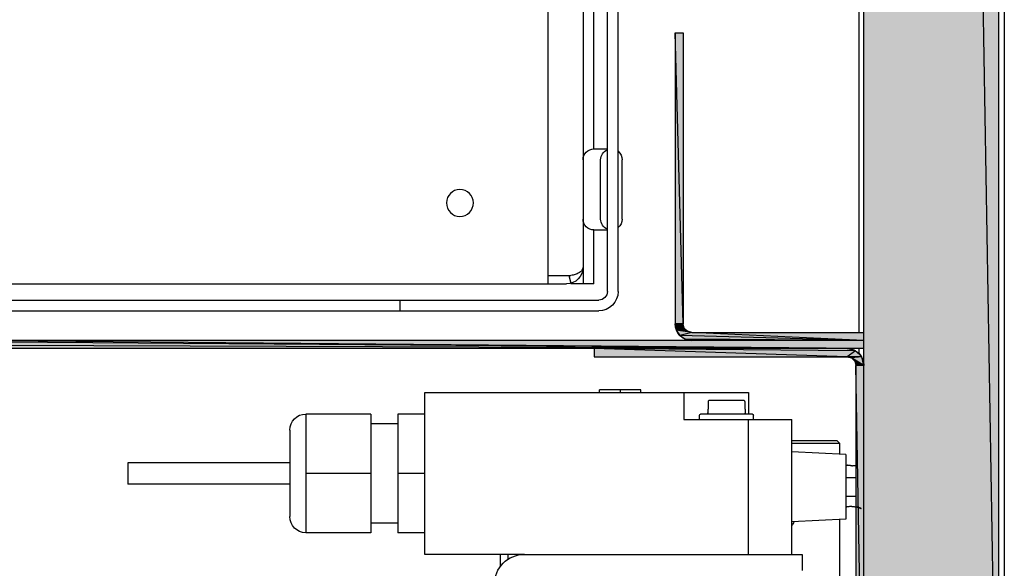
# Model space of a CAD drawing. Header units: millimetres. Extents: x 0 to 111311, y -48878 to -25280.
# Tile 204 of 244: x 106331 to 106350, y -28205 to -28195. Entities that reach past the tile are written whole.
import ezdxf

# ---------------------------------------------------------------- set-up
doc = ezdxf.new("R2010")
doc.units = ezdxf.units.MM

# ---------------------------------------------------------------- blocks, each defined once
blk = doc.blocks.new('A$C240905DC')
at = {"color": 7, "linetype": 'Continuous'}
for p, q in [((3.026543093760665, 972.5281874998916), (3.026543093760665, 2447.528187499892)), ((3.026543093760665, 972.5281873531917), (28.02654309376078, 2447.528187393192)), ((28.02654309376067, 972.5281874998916), (28.02654309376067, 2447.528187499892)), ((2.026543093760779, 2424.377102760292), (2.026543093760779, 999.0281874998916)), ((80.05656897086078, 2331.028187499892), (80.05656897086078, 1091.028187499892)), ((86.57082675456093, 2331.028187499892), (86.57082675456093, 1091.028187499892)), ((28.99999484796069, 1664.024735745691), (28.99999484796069, 1082.028187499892)), ((78.05656897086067, 1116.026461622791), (78.05656897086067, 1171.026461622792)), ((73.55654660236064, 1089.626461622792), (73.55654660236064, 1142.426461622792)), ((75.55654660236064, 1089.626461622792), (75.55654660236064, 1142.426461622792)), ((61.52654309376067, 1083.628187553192), (63.02654309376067, 1137.529913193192)), ((61.52654309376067, 1137.529913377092), (61.52654309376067, 1083.628187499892)), ((63.02654309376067, 1137.529913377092), (61.52654309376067, 1137.529913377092)), ((63.02654309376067, 1137.529913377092), (63.02654309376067, 1083.628187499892)), ((78.05656897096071, 1116.026461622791), (75.55654660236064, 1116.026461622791)), ((72.80656897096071, 1103.026461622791), (72.80656897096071, 1114.026461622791)), ((76.80656897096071, 1103.026461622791), (76.80656897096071, 1114.026461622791)), ((78.05656897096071, 1101.026461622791), (75.55654660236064, 1101.026461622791)), ((78.05656897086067, 1091.028187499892), (78.05656897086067, 1101.026461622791)), ((82.71644089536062, 1092.588187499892), (82.30380968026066, 1091.146058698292)), ((86.57082675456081, 1092.588187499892), (82.30380968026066, 1092.588187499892)), ((78.05656897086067, 1091.028187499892), (82.30381631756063, 1091.028187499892)), ((86.57082675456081, 1091.026461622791), (83.15656897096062, 1091.026461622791)), ((209.9713754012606, 1091.028187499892), (86.57082675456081, 1091.028187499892)), ((199.9565466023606, 1088.026461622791), (77.15654660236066, 1088.026461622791)), ((113.9698207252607, 1086.026461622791), (113.9698207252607, 1088.026461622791)), ((199.9565466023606, 1086.026461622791), (77.15654660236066, 1086.026461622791)), ((61.31218373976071, 1082.828187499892), (63.02654309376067, 1083.628187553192)), ((63.02654309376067, 1083.628187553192), (62.79056964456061, 1082.441868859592)), ((59.92654309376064, 1082.028187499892), (28.02654309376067, 1082.028187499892)), ((59.92654309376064, 1082.028187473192), (62.79056964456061, 1082.441868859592)), ((59.92654309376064, 1082.028187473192), (60.72654309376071, 1082.242546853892)), ((60.72654309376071, 1082.242546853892), (62.79056964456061, 1082.441868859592)), ((62.79056964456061, 1082.441868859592), (62.11857411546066, 1081.436156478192)), ((28.02654309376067, 1080.528187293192), (61.11286173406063, 1080.764160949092)), ((28.02654309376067, 1080.528187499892), (194.9299948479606, 1080.528187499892)), ((61.11286173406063, 1080.764160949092), (59.92654309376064, 1080.528187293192)), ((28.02654309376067, 1079.028187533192), (197.1220258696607, 1079.620218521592)), ((28.02654309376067, 1079.028187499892), (194.9299948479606, 1079.028187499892)), ((28.99999484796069, 1079.028187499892), (28.99999484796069, 1078.162393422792)), ((29.57654309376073, 1078.612866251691), (31.12654309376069, 1079.028187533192)), ((29.57654309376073, 1078.612866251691), (78.02826897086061, 1079.028187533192)), ((31.12654309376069, 1077.528187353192), (78.02826897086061, 1079.028187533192)), ((78.02826897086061, 1079.028187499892), (78.02826897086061, 1077.528187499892)), ((28.02654309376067, 1075.928187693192), (29.74090244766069, 1076.728187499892)), ((28.44186434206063, 1077.478187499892), (31.12654309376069, 1077.528187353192)), ((29.74090244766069, 1076.728187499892), (29.52654309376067, 1075.928187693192)), ((31.12654309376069, 1077.528187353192), (30.32654309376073, 1077.313828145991)), ((78.02826897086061, 1077.528187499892), (31.12654309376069, 1077.528187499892)), ((28.02654309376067, 991.0281873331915), (29.52654309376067, 1075.928187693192)), ((28.02654309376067, 1075.928187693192), (29.52654309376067, 1075.928187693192)), ((29.52654309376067, 1075.928187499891), (29.52654309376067, 991.0281874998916)), ((49.39999484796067, 1070.910046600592), (49.39999484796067, 1066.910046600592)), ((109.3999948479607, 1070.910046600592), (49.39999484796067, 1070.910046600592)), ((61.39999484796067, 1070.910046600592), (61.39999484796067, 1065.910046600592)), ((69.3636914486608, 1070.910046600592), (69.3636914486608, 1071.410046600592)), ((69.3636914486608, 1071.410046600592), (77.04368968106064, 1071.410046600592)), ((73.12198846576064, 1070.910046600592), (73.12198846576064, 1071.410046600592)), ((77.04368968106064, 1070.910046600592), (77.04368968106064, 1071.410046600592)), ((109.3999948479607, 1040.910046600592), (109.3999948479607, 1070.910046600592)), ((50.08641901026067, 1069.210046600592), (50.08641901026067, 1067.810046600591)), ((50.28868670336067, 1069.410046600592), (56.71130299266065, 1069.410046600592)), ((56.91357068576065, 1069.210046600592), (56.91357068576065, 1067.810046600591)), ((50.04999484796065, 1067.810046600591), (50.04999484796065, 1067.110046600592)), ((50.08641901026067, 1067.810046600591), (50.04999484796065, 1067.810046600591)), ((56.94999484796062, 1067.810046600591), (56.91357068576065, 1067.810046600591)), ((56.94999484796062, 1067.810046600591), (56.94999484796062, 1067.110046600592)), ((41.39999484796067, 1040.910046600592), (41.39999484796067, 1065.910046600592)), ((61.39999484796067, 1065.910046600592), (41.39999484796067, 1065.910046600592)), ((48.49999484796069, 1065.910046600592), (48.49999484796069, 1066.710046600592)), ((48.69999484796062, 1066.910046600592), (58.29999484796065, 1066.910046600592)), ((49.39999484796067, 1040.910046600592), (49.39999484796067, 1065.910046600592)), ((58.49999484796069, 1065.910046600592), (58.49999484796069, 1066.710046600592)), ((109.3999948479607, 1066.910046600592), (114.3999948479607, 1066.910046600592)), ((114.3999948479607, 1066.910046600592), (114.3999948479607, 1044.910046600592)), ((119.3999948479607, 1066.910046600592), (119.3999948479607, 1044.910046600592)), ((119.3999948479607, 1066.910046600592), (131.3999948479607, 1066.910046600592)), ((131.3999948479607, 1066.910046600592), (131.3999948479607, 1044.910046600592)), ((114.3999948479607, 1065.110046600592), (119.3999948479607, 1065.110046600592)), ((134.3999948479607, 1063.909954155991), (134.3999948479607, 1047.910139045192)), ((32.54999484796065, 1061.528187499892), (33.04999484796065, 1062.028187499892)), ((41.39999484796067, 1062.028187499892), (33.04999484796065, 1062.028187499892)), ((31.39999484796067, 1059.410046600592), (41.39999484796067, 1059.910046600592)), ((32.54999484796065, 1061.528187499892), (32.54999484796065, 1059.467546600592)), ((41.39999484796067, 1061.528187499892), (32.54999484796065, 1061.528187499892)), ((31.39999484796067, 1059.409777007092), (31.39999484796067, 1047.410316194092)), ((31.39999484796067, 1057.410046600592), (31.04979528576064, 1057.410046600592)), ((134.3999948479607, 1057.891413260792), (164.3999948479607, 1057.891413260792)), ((164.3999948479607, 1057.891413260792), (164.3999948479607, 1053.928679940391)), ((29.52654309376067, 1055.110046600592), (31.39999484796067, 1055.110046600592)), ((109.3999948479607, 1055.910046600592), (114.3999948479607, 1055.910046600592)), ((119.3999948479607, 1055.910046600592), (131.3999948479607, 1055.910046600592)), ((134.3999948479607, 1053.928679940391), (164.3999948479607, 1053.928679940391)), ((31.39999484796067, 1051.710046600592), (29.52654309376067, 1051.710046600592)), ((31.39999484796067, 1047.410046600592), (41.39999484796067, 1046.910046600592)), ((32.54999484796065, 1047.352546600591), (32.54999484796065, 1014.978187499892)), ((114.3999948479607, 1046.710046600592), (119.3999948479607, 1046.710046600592)), ((109.3999948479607, 1044.910046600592), (114.3999948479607, 1044.910046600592)), ((119.3999948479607, 1044.910046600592), (131.3999948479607, 1044.910046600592)), ((39.49999484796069, 1040.910046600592), (39.49999484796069, 1037.910046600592)), ((90.89999484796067, 1040.910046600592), (39.49999484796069, 1040.910046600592)), ((90.89999484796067, 1040.910046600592), (109.3999948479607, 1040.910046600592)), ((93.91403548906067, 1040.029333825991), (93.91403548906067, 1040.910046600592)), ((95.32824905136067, 1038.736384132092), (95.32824905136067, 1040.910046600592))]:
    blk.add_line(p, q, dxfattribs=at)
for points in [[(61.31218373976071, 1082.828187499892), (61.52654309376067, 1083.628187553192), (63.02654309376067, 1083.628187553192)], [(28.02654309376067, 1080.528187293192), (59.92654309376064, 1082.028187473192), (62.11857411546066, 1081.436156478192)], [(60.72654309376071, 1082.242546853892), (61.31218373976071, 1082.828187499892), (62.79056964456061, 1082.441868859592)], [(28.02654309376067, 1080.528187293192), (62.11857411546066, 1081.436156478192), (61.11286173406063, 1080.764160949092)], [(28.02654309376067, 1079.028187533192), (194.9299948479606, 1080.528187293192), (196.1163134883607, 1080.292214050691)], [(28.02654309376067, 1079.028187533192), (196.1163134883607, 1080.292214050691), (197.1220258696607, 1079.620218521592)], [(28.44186434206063, 1077.478187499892), (29.57654309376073, 1078.612866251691), (31.12654309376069, 1077.528187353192)], [(28.02654309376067, 1075.928187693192), (28.44186434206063, 1077.478187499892), (30.32654309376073, 1077.313828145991)], [(28.02654309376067, 1075.928187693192), (30.32654309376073, 1077.313828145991), (29.74090244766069, 1076.728187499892)]]:
    blk.add_lwpolyline(points, dxfattribs=at)
blk.add_circle((102.8778842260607, 1106.028187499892), 2.5, dxfattribs=at)
for centre, radius, start, end in [((74.80656897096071, 1114.026461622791), 2, 128.7417160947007, 180), ((74.80656897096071, 1114.026461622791), 2, 0, 67.93160976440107), ((78.05656897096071, 1114.026461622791), 2, 0, 90), ((74.80656897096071, 1103.026461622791), 2, 180, 231.2582839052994), ((74.80656897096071, 1103.026461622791), 2, 292.0683902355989, 0), ((78.05656897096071, 1103.026461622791), 2, 269.9999999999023, 0), ((83.15656897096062, 1094.126461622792), 3.1, 180, 270), ((77.15654660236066, 1089.626461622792), 3.6, 180, 270), ((77.15654660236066, 1089.626461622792), 1.6, 180, 270), ((59.92654309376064, 1083.628187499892), 1.6, 270, 0), ((59.92654309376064, 1083.628187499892), 3.1, 270, 0), ((31.12654309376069, 1075.928187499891), 3.1, 90, 180), ((31.12654309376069, 1075.928187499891), 1.6, 90, 180), ((50.24999484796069, 1067.110046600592), 0.2, 180, 270), ((56.74999484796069, 1067.110046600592), 0.2, 270, 0), ((48.69999484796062, 1066.710046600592), 0.2, 90, 180), ((58.29999484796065, 1066.710046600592), 0.2, 0, 90), ((131.3999948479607, 1063.910046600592), 3, 0, 90), ((131.3999948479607, 1047.910046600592), 3, 270, 0), ((45.54999484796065, 1049.028187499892), 5, 204.8496511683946, 213.8339723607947), ((90.89999484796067, 1035.310046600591), 5.600000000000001, 0, 90)]:
    blk.add_arc(centre, radius, start, end, dxfattribs=at)
for points in [[(80.05656897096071, 1094.126449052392), (80.36623563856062, 1093.430167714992), (81.17938753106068, 1092.893369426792), (81.90773836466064, 1092.664053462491)], [(81.90773836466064, 1092.664053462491), (82.30381631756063, 1092.588187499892)], [(50.08641901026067, 1069.210046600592), (50.10167851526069, 1069.286277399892), (50.14540821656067, 1069.351244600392), (50.21096287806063, 1069.394704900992), (50.28868670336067, 1069.410046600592)], [(56.71130299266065, 1069.410046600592), (56.73858257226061, 1069.408201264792)], [(56.73858257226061, 1069.408201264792), (56.78902681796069, 1069.394704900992), (56.85458147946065, 1069.351244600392), (56.89831118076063, 1069.286277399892), (56.9117426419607, 1069.236721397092)], [(56.9117426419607, 1069.236721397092), (56.91357068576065, 1069.210046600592)], [(29.58660051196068, 1057.403346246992), (29.54999583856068, 1057.410046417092)], [(29.58660051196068, 1057.403346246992), (29.54999583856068, 1057.410046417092)], [(30.14353891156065, 1057.342267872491), (30.06999643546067, 1057.345831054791), (29.85998327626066, 1057.363666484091), (29.69365389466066, 1057.385615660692), (29.58713037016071, 1057.403250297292), (29.58660051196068, 1057.403346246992)], [(30.29999484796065, 1057.339105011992), (30.14353891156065, 1057.342267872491)], [(30.29999484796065, 1057.339105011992), (30.45646024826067, 1057.342268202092)], [(30.45646024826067, 1057.342268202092), (30.53000844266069, 1057.345831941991), (30.74002978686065, 1057.363669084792), (30.90636151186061, 1057.385619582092), (31.01292441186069, 1057.403261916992), (31.0499944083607, 1057.410046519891)], [(29.99091612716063, 1049.761171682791), (29.71609536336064, 1049.736115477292), (29.48750716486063, 1049.702148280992), (29.29655356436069, 1049.664071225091), (29.13849075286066, 1049.624819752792), (29.01035061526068, 1049.587411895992), (28.90373368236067, 1049.552712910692), (28.81411646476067, 1049.520715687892), (28.74083321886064, 1049.492402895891), (28.68052194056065, 1049.467752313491), (28.63191366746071, 1049.446989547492), (28.59546112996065, 1049.430875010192), (28.56991072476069, 1049.419314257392), (28.5547540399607, 1049.412307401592), (28.54999616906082, 1049.410047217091), (28.55519104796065, 1049.412463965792), (28.57072911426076, 1049.419641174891), (28.59651562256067, 1049.431348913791), (28.63293993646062, 1049.447494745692), (28.68133949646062, 1049.468154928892), (28.74157132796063, 1049.492696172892), (28.81524474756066, 1049.521075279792), (28.90559881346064, 1049.553292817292), (29.01291965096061, 1049.588205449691), (29.14147986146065, 1049.625680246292), (29.29986119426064, 1049.664873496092), (29.49100496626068, 1049.702763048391), (29.52651806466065, 1049.708800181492)], [(30.29999484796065, 1049.770687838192), (29.99091612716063, 1049.761171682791)], [(30.29999484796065, 1049.770687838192), (30.58564718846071, 1049.762553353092), (30.61156587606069, 1049.761008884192)], [(30.61156587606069, 1049.761008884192), (30.84152768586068, 1049.741073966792), (31.05931460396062, 1049.711144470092), (31.10667077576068, 1049.703176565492)], [(31.10667077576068, 1049.703176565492), (31.12418274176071, 1049.700094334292)], [(31.12418274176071, 1049.700094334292), (31.24388120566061, 1049.676973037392), (31.39999484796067, 1049.640990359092)]]:
    blk.add_spline(points, degree=3, dxfattribs=at)
for points in [[(28.02654309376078, 2447.528187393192), (28.02654309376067, 972.5281873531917), (3.026543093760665, 972.5281873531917)], [(3.026543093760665, 972.5281873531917), (3.026543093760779, 2447.528187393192), (28.02654309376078, 2447.528187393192)], [(63.02654309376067, 1137.529913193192), (63.02654309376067, 1083.628187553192), (61.52654309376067, 1083.628187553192)], [(61.52654309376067, 1083.628187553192), (61.52654309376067, 1137.529913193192), (63.02654309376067, 1137.529913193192)], [(63.02654309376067, 1083.628187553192), (62.79056964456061, 1082.441868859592), (61.31218373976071, 1082.828187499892)], [(61.31218373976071, 1082.828187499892), (61.52654309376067, 1083.628187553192), (63.02654309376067, 1083.628187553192)], [(62.11857411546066, 1081.436156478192), (28.02654309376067, 1080.528187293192), (59.92654309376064, 1082.028187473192)], [(28.02654309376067, 1080.528187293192), (28.02654309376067, 1082.028187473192), (59.92654309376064, 1082.028187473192)], [(60.72654309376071, 1082.242546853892), (62.79056964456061, 1082.441868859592), (59.92654309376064, 1082.028187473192)], [(62.79056964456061, 1082.441868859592), (62.11857411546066, 1081.436156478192), (59.92654309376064, 1082.028187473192)], [(60.72654309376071, 1082.242546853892), (61.31218373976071, 1082.828187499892), (62.79056964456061, 1082.441868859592)], [(61.11286173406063, 1080.764160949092), (28.02654309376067, 1080.528187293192), (62.11857411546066, 1081.436156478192)], [(61.11286173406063, 1080.764160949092), (59.92654309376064, 1080.528187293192), (28.02654309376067, 1080.528187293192)], [(196.1163134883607, 1080.292214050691), (28.02654309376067, 1079.028187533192), (194.9299948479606, 1080.528187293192)], [(28.02654309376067, 1079.028187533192), (28.02654309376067, 1080.528187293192), (194.9299948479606, 1080.528187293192)], [(197.1220258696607, 1079.620218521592), (28.02654309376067, 1079.028187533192), (196.1163134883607, 1080.292214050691)], [(28.02654309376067, 1079.028187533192), (197.1220258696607, 1079.620218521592), (194.9299948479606, 1079.028187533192)], [(28.44186434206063, 1077.478187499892), (29.57654309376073, 1078.612866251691), (31.12654309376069, 1077.528187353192)], [(29.57654309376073, 1078.612866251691), (78.02826897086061, 1079.028187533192), (31.12654309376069, 1077.528187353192)], [(29.57654309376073, 1078.612866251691), (31.12654309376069, 1079.028187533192), (78.02826897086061, 1079.028187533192)], [(78.02826897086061, 1079.028187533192), (78.02826897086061, 1077.528187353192), (31.12654309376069, 1077.528187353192)], [(28.02654309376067, 1075.928187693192), (28.44186434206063, 1077.478187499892), (30.32654309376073, 1077.313828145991)], [(29.74090244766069, 1076.728187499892), (28.02654309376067, 1075.928187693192), (30.32654309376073, 1077.313828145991)], [(29.74090244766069, 1076.728187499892), (29.52654309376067, 1075.928187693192), (28.02654309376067, 1075.928187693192)], [(31.12654309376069, 1077.528187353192), (30.32654309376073, 1077.313828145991), (28.44186434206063, 1077.478187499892)], [(29.52654309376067, 1075.928187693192), (29.52654309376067, 991.0281873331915), (28.02654309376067, 991.0281873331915)], [(28.02654309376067, 991.0281873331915), (28.02654309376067, 1075.928187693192), (29.52654309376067, 1075.928187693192)]]:
    blk.add_solid(points, dxfattribs=at)

msp = doc.modelspace()

# ---------------------------------------------------------------- block references
at = {"xscale": -0.1000000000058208, "yscale": 0.09999999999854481, "zscale": 0.1}
msp.add_blockref('A$C240905DC', (106349.8173571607, -28309.0723811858), dxfattribs=at)

doc.saveas('drawing.dxf')
